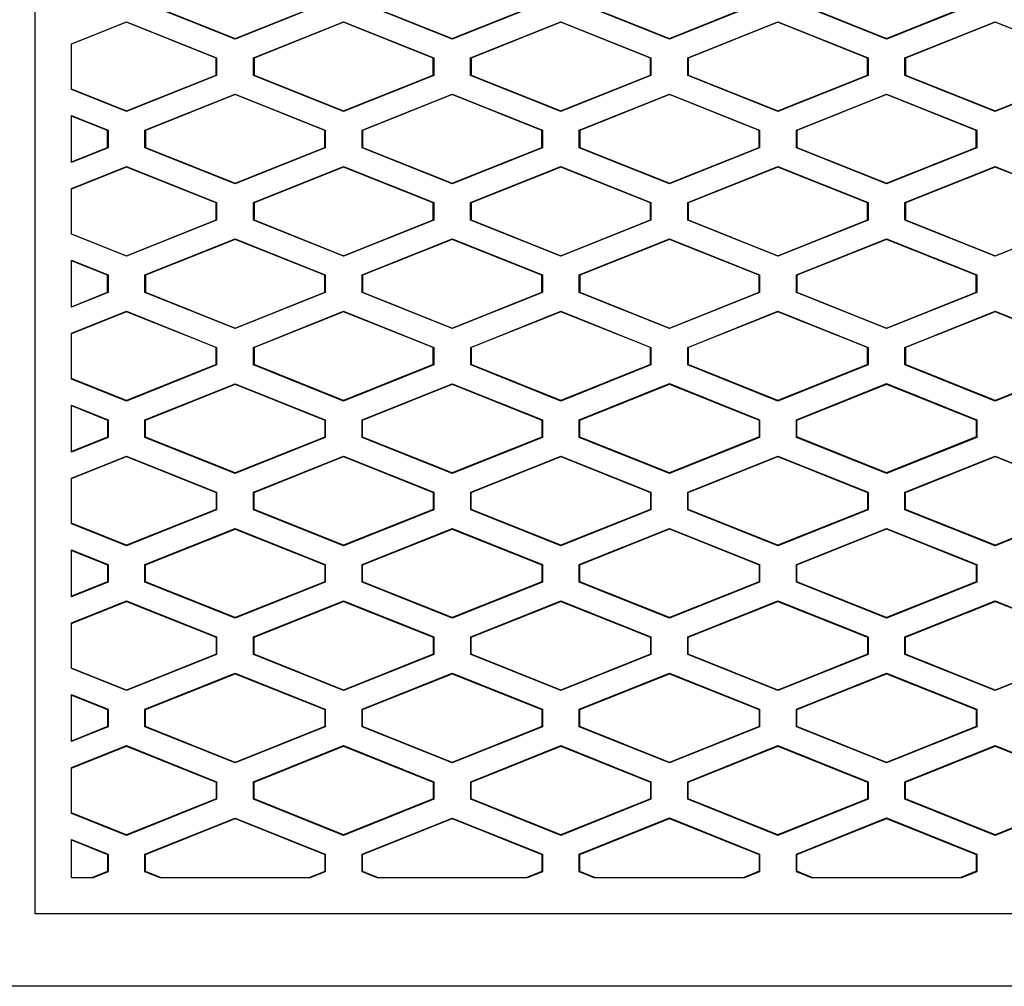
# Model space of a CAD drawing. Header units: millimetres. Extents: x -1263 to 1500, y -1080 to 1468.
# Tile 105 of 166: x 281 to 309, y 309 to 336. Entities that reach past the tile are written whole.
import ezdxf

# ---------------------------------------------------------------- set-up
doc = ezdxf.new("R2010")
doc.units = ezdxf.units.MM

msp = doc.modelspace()

# ---------------------------------------------------------------- linework, layer by layer
at = {"color": 7, "linetype": 'Continuous', "lineweight": 25}
for p, q in [((281.884, 311.137), (281.884, 359.047)), ((287.405, 335.308), (284.914, 336.304)), ((284.928, 336.313), (287.405, 335.323)), ((287.405, 335.323), (289.882, 336.313)), ((289.896, 336.304), (287.405, 335.308)), ((293.405, 335.308), (290.914, 336.304)), ((290.928, 336.313), (293.405, 335.323)), ((293.405, 335.323), (295.882, 336.313)), ((295.896, 336.304), (293.405, 335.308)), ((299.405, 335.308), (296.914, 336.304)), ((296.928, 336.313), (299.405, 335.323)), ((299.405, 335.323), (301.882, 336.314)), ((301.896, 336.304), (299.405, 335.308)), ((305.405, 335.308), (302.914, 336.304)), ((302.928, 336.314), (305.405, 335.323)), ((305.405, 335.323), (307.882, 336.314)), ((307.896, 336.304), (305.405, 335.308)), ((282.884, 335.179), (284.405, 335.787)), ((284.405, 335.772), (282.884, 335.164)), ((284.405, 335.787), (286.896, 334.791)), ((284.405, 335.787), (284.405, 335.772)), ((286.882, 334.782), (284.405, 335.772)), ((287.914, 334.791), (290.405, 335.787)), ((290.405, 335.772), (287.928, 334.782)), ((290.405, 335.787), (292.896, 334.791)), ((290.405, 335.787), (290.405, 335.772)), ((292.882, 334.782), (290.405, 335.772)), ((293.914, 334.791), (296.405, 335.787)), ((296.405, 335.772), (293.928, 334.782)), ((296.405, 335.787), (298.896, 334.791)), ((296.405, 335.787), (296.405, 335.772)), ((298.882, 334.782), (296.405, 335.772)), ((299.914, 334.791), (302.405, 335.788)), ((302.405, 335.772), (299.928, 334.782)), ((302.405, 335.788), (304.896, 334.791)), ((302.405, 335.788), (302.405, 335.772)), ((304.882, 334.782), (302.405, 335.772)), ((305.914, 334.791), (308.405, 335.788)), ((308.405, 335.773), (305.928, 334.782)), ((308.405, 335.788), (310.896, 334.791)), ((308.405, 335.773), (308.405, 335.788)), ((310.882, 334.782), (308.405, 335.773)), ((282.884, 333.916), (282.884, 335.179)), ((287.405, 335.308), (287.405, 335.323)), ((293.405, 335.323), (293.405, 335.308)), ((299.405, 335.323), (299.405, 335.308)), ((305.405, 335.323), (305.405, 335.308)), ((286.882, 334.782), (286.896, 334.791)), ((286.882, 334.313), (286.882, 334.782)), ((286.896, 334.791), (286.896, 334.304)), ((287.914, 334.304), (287.914, 334.791)), ((287.928, 334.782), (287.914, 334.791)), ((287.928, 334.782), (287.928, 334.313)), ((292.882, 334.782), (292.896, 334.791)), ((292.882, 334.313), (292.882, 334.782)), ((292.896, 334.791), (292.896, 334.304)), ((293.914, 334.304), (293.914, 334.791)), ((293.928, 334.782), (293.914, 334.791)), ((293.928, 334.782), (293.928, 334.313)), ((298.882, 334.782), (298.896, 334.791)), ((298.882, 334.313), (298.882, 334.782)), ((298.896, 334.791), (298.896, 334.304)), ((299.914, 334.304), (299.914, 334.791)), ((299.928, 334.782), (299.914, 334.791)), ((299.928, 334.782), (299.928, 334.313)), ((304.882, 334.782), (304.896, 334.791)), ((304.882, 334.313), (304.882, 334.782)), ((304.896, 334.791), (304.896, 334.304)), ((305.914, 334.304), (305.914, 334.791)), ((305.928, 334.782), (305.914, 334.791)), ((305.928, 334.782), (305.928, 334.314)), ((284.405, 333.323), (286.882, 334.313)), ((286.896, 334.304), (284.405, 333.308)), ((286.882, 334.313), (286.896, 334.304)), ((287.928, 334.313), (287.914, 334.304)), ((290.405, 333.308), (287.914, 334.304)), ((287.928, 334.313), (290.405, 333.323)), ((290.405, 333.323), (292.882, 334.313)), ((292.896, 334.304), (290.405, 333.308)), ((292.882, 334.313), (292.896, 334.304)), ((293.928, 334.313), (293.914, 334.304)), ((296.405, 333.308), (293.914, 334.304)), ((293.928, 334.313), (296.405, 333.323)), ((296.405, 333.323), (298.882, 334.313)), ((298.896, 334.304), (296.405, 333.308)), ((298.882, 334.313), (298.896, 334.304)), ((299.928, 334.313), (299.914, 334.304)), ((302.405, 333.308), (299.914, 334.304)), ((299.928, 334.313), (302.405, 333.323)), ((302.405, 333.323), (304.882, 334.313)), ((304.896, 334.304), (302.405, 333.308)), ((304.882, 334.313), (304.896, 334.304)), ((305.928, 334.314), (305.914, 334.304)), ((308.405, 333.308), (305.914, 334.304)), ((305.928, 334.314), (308.405, 333.323)), ((308.405, 333.323), (310.882, 334.314)), ((310.896, 334.304), (308.405, 333.308)), ((282.884, 333.931), (284.405, 333.323)), ((284.405, 333.308), (282.884, 333.916)), ((284.914, 332.791), (287.405, 333.787)), ((287.405, 333.772), (284.928, 332.782)), ((287.405, 333.787), (289.896, 332.791)), ((287.405, 333.772), (287.405, 333.787)), ((289.882, 332.782), (287.405, 333.772)), ((290.914, 332.791), (293.405, 333.787)), ((293.405, 333.772), (290.928, 332.782)), ((293.405, 333.787), (295.896, 332.791)), ((293.405, 333.772), (293.405, 333.787)), ((295.882, 332.782), (293.405, 333.772)), ((296.914, 332.791), (299.405, 333.788)), ((299.405, 333.773), (296.928, 332.782)), ((299.405, 333.788), (301.896, 332.791)), ((299.405, 333.773), (299.405, 333.788)), ((301.882, 332.782), (299.405, 333.773)), ((302.914, 332.791), (305.405, 333.788)), ((305.405, 333.773), (302.928, 332.782)), ((305.405, 333.788), (307.896, 332.791)), ((305.405, 333.773), (305.405, 333.788)), ((307.882, 332.782), (305.405, 333.773)), ((284.405, 333.323), (284.405, 333.308)), ((290.405, 333.323), (290.405, 333.308)), ((296.405, 333.323), (296.405, 333.308)), ((302.405, 333.323), (302.405, 333.308)), ((308.405, 333.323), (308.405, 333.308)), ((282.884, 333.196), (283.896, 332.791)), ((282.884, 331.899), (282.884, 333.196)), ((283.882, 332.782), (282.884, 333.181)), ((283.896, 332.791), (283.882, 332.782)), ((283.882, 332.313), (283.882, 332.782)), ((283.896, 332.791), (283.896, 332.304)), ((284.914, 332.304), (284.914, 332.791)), ((284.928, 332.782), (284.914, 332.791)), ((284.928, 332.782), (284.928, 332.313)), ((289.882, 332.782), (289.896, 332.791)), ((289.882, 332.313), (289.882, 332.782)), ((289.896, 332.791), (289.896, 332.304)), ((290.914, 332.304), (290.914, 332.791)), ((290.928, 332.782), (290.914, 332.791)), ((290.928, 332.782), (290.928, 332.313)), ((295.896, 332.791), (295.882, 332.782)), ((295.882, 332.313), (295.882, 332.782)), ((295.896, 332.791), (295.896, 332.304)), ((296.914, 332.304), (296.914, 332.791)), ((296.928, 332.782), (296.914, 332.791)), ((296.928, 332.782), (296.928, 332.313)), ((301.896, 332.791), (301.882, 332.782)), ((301.882, 332.314), (301.882, 332.782)), ((301.896, 332.791), (301.896, 332.304)), ((302.914, 332.304), (302.914, 332.791)), ((302.928, 332.782), (302.914, 332.791)), ((302.928, 332.782), (302.928, 332.314)), ((307.896, 332.791), (307.882, 332.782)), ((307.882, 332.314), (307.882, 332.782)), ((307.896, 332.791), (307.896, 332.304)), ((282.884, 331.914), (283.882, 332.313)), ((283.896, 332.304), (282.884, 331.899)), ((283.882, 332.313), (283.896, 332.304)), ((284.928, 332.313), (284.914, 332.304)), ((287.405, 331.308), (284.914, 332.304)), ((284.928, 332.313), (287.405, 331.323)), ((287.405, 331.323), (289.882, 332.313)), ((289.896, 332.304), (287.405, 331.308)), ((289.882, 332.313), (289.896, 332.304)), ((290.914, 332.304), (290.928, 332.313)), ((293.405, 331.308), (290.914, 332.304)), ((290.928, 332.313), (293.405, 331.323)), ((293.405, 331.323), (295.882, 332.313)), ((295.896, 332.304), (293.405, 331.308)), ((295.882, 332.313), (295.896, 332.304)), ((296.914, 332.304), (296.928, 332.313)), ((299.405, 331.308), (296.914, 332.304)), ((296.928, 332.313), (299.405, 331.323)), ((299.405, 331.323), (301.882, 332.314)), ((301.896, 332.304), (299.405, 331.308)), ((301.882, 332.314), (301.896, 332.304)), ((302.914, 332.304), (302.928, 332.314)), ((305.405, 331.308), (302.914, 332.304)), ((302.928, 332.314), (305.405, 331.323)), ((305.405, 331.323), (307.882, 332.314)), ((307.896, 332.304), (305.405, 331.308)), ((307.882, 332.314), (307.896, 332.304)), ((282.884, 331.179), (284.405, 331.787)), ((284.405, 331.772), (282.884, 331.164)), ((284.405, 331.787), (286.896, 330.791)), ((284.405, 331.787), (284.405, 331.772)), ((286.882, 330.782), (284.405, 331.772)), ((287.914, 330.791), (290.405, 331.787)), ((290.405, 331.772), (287.928, 330.782)), ((290.405, 331.787), (292.896, 330.791)), ((290.405, 331.787), (290.405, 331.772)), ((292.882, 330.782), (290.405, 331.772)), ((293.914, 330.791), (296.405, 331.787)), ((296.405, 331.772), (293.928, 330.782)), ((296.405, 331.787), (298.896, 330.791)), ((296.405, 331.787), (296.405, 331.772)), ((298.882, 330.782), (296.405, 331.772)), ((299.914, 330.791), (302.405, 331.788)), ((302.405, 331.772), (299.928, 330.782)), ((302.405, 331.788), (304.896, 330.791)), ((302.405, 331.788), (302.405, 331.772)), ((304.882, 330.782), (302.405, 331.772)), ((305.914, 330.791), (308.405, 331.788)), ((308.405, 331.773), (305.928, 330.782)), ((308.405, 331.788), (310.896, 330.791)), ((308.405, 331.773), (308.405, 331.788)), ((310.882, 330.782), (308.405, 331.773)), ((282.884, 329.916), (282.884, 331.179)), ((287.405, 331.308), (287.405, 331.323)), ((293.405, 331.323), (293.405, 331.308)), ((299.405, 331.323), (299.405, 331.308)), ((305.405, 331.323), (305.405, 331.308)), ((286.882, 330.782), (286.896, 330.791)), ((286.882, 330.313), (286.882, 330.782)), ((286.896, 330.791), (286.896, 330.304)), ((287.914, 330.304), (287.914, 330.791)), ((287.928, 330.782), (287.914, 330.791)), ((287.928, 330.782), (287.928, 330.313)), ((292.882, 330.782), (292.896, 330.791)), ((292.882, 330.313), (292.882, 330.782)), ((292.896, 330.791), (292.896, 330.304)), ((293.914, 330.304), (293.914, 330.791)), ((293.928, 330.782), (293.914, 330.791)), ((293.928, 330.782), (293.928, 330.313)), ((298.882, 330.782), (298.896, 330.791)), ((298.882, 330.313), (298.882, 330.782)), ((298.896, 330.791), (298.896, 330.304)), ((299.914, 330.304), (299.914, 330.791)), ((299.928, 330.782), (299.914, 330.791)), ((299.928, 330.782), (299.928, 330.313)), ((304.882, 330.782), (304.896, 330.791)), ((304.882, 330.313), (304.882, 330.782)), ((304.896, 330.791), (304.896, 330.304)), ((305.914, 330.304), (305.914, 330.791)), ((305.928, 330.782), (305.914, 330.791)), ((305.928, 330.782), (305.928, 330.314)), ((284.405, 329.323), (286.882, 330.313)), ((286.896, 330.304), (284.405, 329.308)), ((286.882, 330.313), (286.896, 330.304)), ((287.928, 330.313), (287.914, 330.304)), ((290.405, 329.308), (287.914, 330.304)), ((287.928, 330.313), (290.405, 329.323)), ((290.405, 329.323), (292.882, 330.313)), ((292.896, 330.304), (290.405, 329.308)), ((292.882, 330.313), (292.896, 330.304)), ((293.928, 330.313), (293.914, 330.304)), ((296.405, 329.308), (293.914, 330.304)), ((293.928, 330.313), (296.405, 329.323)), ((296.405, 329.323), (298.882, 330.313)), ((298.896, 330.304), (296.405, 329.308)), ((298.882, 330.313), (298.896, 330.304)), ((299.928, 330.313), (299.914, 330.304)), ((302.405, 329.308), (299.914, 330.304)), ((299.928, 330.313), (302.405, 329.323)), ((302.405, 329.323), (304.882, 330.313)), ((304.896, 330.304), (302.405, 329.308)), ((304.882, 330.313), (304.896, 330.304)), ((305.928, 330.314), (305.914, 330.304)), ((308.405, 329.308), (305.914, 330.304)), ((305.928, 330.314), (308.405, 329.323)), ((308.405, 329.323), (310.882, 330.314)), ((310.896, 330.304), (308.405, 329.308)), ((282.884, 329.931), (284.405, 329.323)), ((284.405, 329.308), (282.884, 329.916)), ((284.915, 328.791), (287.405, 329.787)), ((287.405, 329.772), (284.928, 328.782)), ((287.405, 329.787), (289.896, 328.791)), ((287.405, 329.772), (287.405, 329.787)), ((289.882, 328.782), (287.405, 329.772)), ((290.915, 328.791), (293.405, 329.787)), ((293.405, 329.772), (290.928, 328.782)), ((293.405, 329.787), (295.896, 328.791)), ((293.405, 329.772), (293.405, 329.787)), ((295.882, 328.782), (293.405, 329.772)), ((296.915, 328.791), (299.405, 329.788)), ((299.405, 329.773), (296.928, 328.782)), ((299.405, 329.788), (301.896, 328.791)), ((299.405, 329.773), (299.405, 329.788)), ((301.882, 328.782), (299.405, 329.773)), ((302.915, 328.791), (305.405, 329.788)), ((305.405, 329.773), (302.928, 328.782)), ((305.405, 329.788), (307.896, 328.791)), ((305.405, 329.773), (305.405, 329.788)), ((307.882, 328.782), (305.405, 329.773)), ((282.884, 329.196), (283.896, 328.791)), ((282.884, 327.899), (282.884, 329.196)), ((284.405, 329.323), (284.405, 329.308)), ((290.405, 329.323), (290.405, 329.308)), ((296.405, 329.323), (296.405, 329.308)), ((302.405, 329.323), (302.405, 329.308)), ((308.405, 329.323), (308.405, 329.308)), ((283.882, 328.782), (282.884, 329.181)), ((283.896, 328.791), (283.882, 328.782)), ((283.882, 328.313), (283.882, 328.782)), ((283.896, 328.791), (283.896, 328.304)), ((284.915, 328.304), (284.915, 328.791)), ((284.928, 328.782), (284.915, 328.791)), ((284.928, 328.782), (284.928, 328.313)), ((289.882, 328.782), (289.896, 328.791)), ((289.882, 328.313), (289.882, 328.782)), ((289.896, 328.791), (289.896, 328.304)), ((290.915, 328.304), (290.915, 328.791)), ((290.928, 328.782), (290.915, 328.791)), ((290.928, 328.782), (290.928, 328.313)), ((295.896, 328.791), (295.882, 328.782)), ((295.882, 328.313), (295.882, 328.782)), ((295.896, 328.791), (295.896, 328.304)), ((296.915, 328.304), (296.915, 328.791)), ((296.928, 328.782), (296.915, 328.791)), ((296.928, 328.782), (296.928, 328.313)), ((301.896, 328.791), (301.882, 328.782)), ((301.882, 328.314), (301.882, 328.782)), ((301.896, 328.791), (301.896, 328.304)), ((302.915, 328.304), (302.915, 328.791)), ((302.928, 328.782), (302.915, 328.791)), ((302.928, 328.782), (302.928, 328.314)), ((307.896, 328.791), (307.882, 328.782)), ((307.882, 328.314), (307.882, 328.782)), ((307.896, 328.791), (307.896, 328.304)), ((282.884, 327.914), (283.882, 328.313)), ((283.896, 328.304), (282.884, 327.899)), ((283.882, 328.313), (283.896, 328.304)), ((284.928, 328.313), (284.915, 328.304)), ((287.405, 327.308), (284.915, 328.304)), ((284.928, 328.313), (287.405, 327.323)), ((287.405, 327.323), (289.882, 328.313)), ((289.896, 328.304), (287.405, 327.308)), ((289.882, 328.313), (289.896, 328.304)), ((290.915, 328.304), (290.928, 328.313)), ((293.405, 327.308), (290.915, 328.304)), ((290.928, 328.313), (293.405, 327.323)), ((293.405, 327.323), (295.882, 328.313)), ((295.896, 328.304), (293.405, 327.308)), ((295.882, 328.313), (295.896, 328.304)), ((296.915, 328.304), (296.928, 328.313)), ((299.405, 327.308), (296.915, 328.304)), ((296.928, 328.313), (299.405, 327.323)), ((299.405, 327.323), (301.882, 328.314)), ((301.896, 328.304), (299.405, 327.308)), ((301.882, 328.314), (301.896, 328.304)), ((302.915, 328.304), (302.928, 328.314)), ((305.405, 327.308), (302.915, 328.304)), ((302.928, 328.314), (305.405, 327.323)), ((305.405, 327.323), (307.882, 328.314)), ((307.896, 328.304), (305.405, 327.308)), ((307.882, 328.314), (307.896, 328.304)), ((282.884, 327.179), (284.405, 327.787)), ((284.405, 327.772), (282.884, 327.164)), ((284.405, 327.787), (286.896, 326.791)), ((284.405, 327.787), (284.405, 327.772)), ((286.882, 326.782), (284.405, 327.772)), ((287.915, 326.791), (290.405, 327.787)), ((290.405, 327.772), (287.929, 326.782)), ((290.405, 327.787), (292.896, 326.791)), ((290.405, 327.787), (290.405, 327.772)), ((292.882, 326.782), (290.405, 327.772)), ((293.915, 326.791), (296.405, 327.787)), ((296.405, 327.772), (293.929, 326.782)), ((296.405, 327.787), (298.896, 326.791)), ((296.405, 327.787), (296.405, 327.772)), ((298.882, 326.782), (296.405, 327.772)), ((299.915, 326.791), (302.405, 327.788)), ((302.405, 327.772), (299.929, 326.782)), ((302.405, 327.788), (304.896, 326.791)), ((302.405, 327.788), (302.405, 327.772)), ((304.882, 326.782), (302.405, 327.772)), ((305.915, 326.791), (308.405, 327.788)), ((308.405, 327.773), (305.929, 326.782)), ((308.405, 327.788), (310.896, 326.791)), ((308.405, 327.773), (308.405, 327.788)), ((310.882, 326.782), (308.405, 327.773)), ((287.405, 327.308), (287.405, 327.323)), ((293.405, 327.323), (293.405, 327.308)), ((299.405, 327.323), (299.405, 327.308)), ((305.405, 327.323), (305.405, 327.308)), ((282.884, 325.916), (282.884, 327.179)), ((286.882, 326.782), (286.896, 326.791)), ((286.882, 326.313), (286.882, 326.782)), ((286.896, 326.791), (286.896, 326.304)), ((287.915, 326.304), (287.915, 326.791)), ((287.929, 326.782), (287.915, 326.791)), ((287.929, 326.782), (287.929, 326.313)), ((292.882, 326.782), (292.896, 326.791)), ((292.882, 326.313), (292.882, 326.782)), ((292.896, 326.791), (292.896, 326.304)), ((293.915, 326.304), (293.915, 326.791)), ((293.929, 326.782), (293.915, 326.791)), ((293.929, 326.782), (293.929, 326.313)), ((298.882, 326.782), (298.896, 326.791)), ((298.882, 326.313), (298.882, 326.782)), ((298.896, 326.791), (298.896, 326.304)), ((299.915, 326.304), (299.915, 326.791)), ((299.929, 326.782), (299.915, 326.791)), ((299.929, 326.782), (299.929, 326.313)), ((304.882, 326.782), (304.896, 326.791)), ((304.882, 326.313), (304.882, 326.782)), ((304.896, 326.791), (304.896, 326.304)), ((305.915, 326.304), (305.915, 326.791)), ((305.929, 326.782), (305.915, 326.791)), ((305.929, 326.782), (305.929, 326.314)), ((286.882, 326.313), (284.405, 325.323)), ((286.896, 326.304), (284.405, 325.308)), ((286.882, 326.313), (286.896, 326.304)), ((287.929, 326.313), (287.915, 326.304)), ((290.405, 325.308), (287.915, 326.304)), ((290.405, 325.323), (287.929, 326.313)), ((292.882, 326.313), (290.405, 325.323)), ((292.896, 326.304), (290.405, 325.308)), ((292.882, 326.313), (292.896, 326.304)), ((293.929, 326.313), (293.915, 326.304)), ((296.405, 325.308), (293.915, 326.304)), ((296.405, 325.323), (293.929, 326.313)), ((298.882, 326.313), (296.405, 325.323)), ((298.896, 326.304), (296.405, 325.308)), ((298.882, 326.313), (298.896, 326.304)), ((299.929, 326.313), (299.915, 326.304)), ((302.405, 325.308), (299.915, 326.304)), ((302.405, 325.323), (299.929, 326.313)), ((304.882, 326.313), (302.405, 325.323)), ((304.896, 326.304), (302.405, 325.308)), ((304.882, 326.313), (304.896, 326.304)), ((305.929, 326.314), (305.915, 326.304)), ((308.405, 325.308), (305.915, 326.304)), ((308.405, 325.323), (305.929, 326.314)), ((310.882, 326.314), (308.405, 325.323)), ((310.896, 326.304), (308.405, 325.308)), ((284.405, 325.323), (282.884, 325.931)), ((284.405, 325.308), (282.884, 325.916)), ((284.915, 324.791), (287.405, 325.787)), ((284.929, 324.782), (287.405, 325.772)), ((287.405, 325.787), (289.896, 324.791)), ((287.405, 325.772), (287.405, 325.787)), ((287.405, 325.772), (289.882, 324.782)), ((290.915, 324.791), (293.405, 325.787)), ((290.929, 324.782), (293.405, 325.772)), ((293.405, 325.787), (295.896, 324.791)), ((293.405, 325.772), (293.405, 325.787)), ((293.405, 325.772), (295.882, 324.782)), ((296.915, 324.791), (299.405, 325.788)), ((296.929, 324.782), (299.405, 325.773)), ((299.405, 325.788), (301.896, 324.791)), ((299.405, 325.773), (299.405, 325.788)), ((299.405, 325.773), (301.882, 324.782)), ((302.915, 324.791), (305.405, 325.788)), ((302.929, 324.782), (305.405, 325.773)), ((305.405, 325.788), (307.896, 324.791)), ((305.405, 325.773), (305.405, 325.788)), ((305.405, 325.773), (307.882, 324.782)), ((282.884, 325.196), (283.896, 324.791)), ((282.884, 323.899), (282.884, 325.196)), ((282.884, 325.181), (283.882, 324.782)), ((284.405, 325.323), (284.405, 325.308)), ((290.405, 325.323), (290.405, 325.308)), ((296.405, 325.323), (296.405, 325.308)), ((302.405, 325.323), (302.405, 325.308)), ((308.405, 325.323), (308.405, 325.308)), ((283.896, 324.791), (283.882, 324.782)), ((283.882, 324.782), (283.882, 324.313)), ((283.896, 324.791), (283.896, 324.304)), ((284.915, 324.304), (284.915, 324.791)), ((284.929, 324.782), (284.915, 324.791)), ((284.929, 324.313), (284.929, 324.782)), ((289.882, 324.782), (289.896, 324.791)), ((289.882, 324.782), (289.882, 324.313)), ((289.896, 324.791), (289.896, 324.304)), ((290.915, 324.304), (290.915, 324.791)), ((290.929, 324.782), (290.915, 324.791)), ((290.929, 324.313), (290.929, 324.782)), ((295.896, 324.791), (295.882, 324.782)), ((295.882, 324.782), (295.882, 324.313)), ((295.896, 324.791), (295.896, 324.304)), ((296.915, 324.304), (296.915, 324.791)), ((296.929, 324.782), (296.915, 324.791)), ((296.929, 324.313), (296.929, 324.782)), ((301.896, 324.791), (301.882, 324.782)), ((301.882, 324.782), (301.882, 324.314)), ((301.896, 324.791), (301.896, 324.304)), ((302.915, 324.304), (302.915, 324.791)), ((302.929, 324.782), (302.915, 324.791)), ((302.929, 324.314), (302.929, 324.782)), ((307.896, 324.791), (307.882, 324.782)), ((307.882, 324.782), (307.882, 324.314)), ((307.896, 324.791), (307.896, 324.304)), ((283.882, 324.313), (282.884, 323.914)), ((283.896, 324.304), (282.884, 323.899)), ((283.882, 324.313), (283.896, 324.304)), ((284.929, 324.313), (284.915, 324.304)), ((287.405, 323.308), (284.915, 324.304)), ((287.405, 323.323), (284.929, 324.313)), ((289.882, 324.313), (287.405, 323.323)), ((289.896, 324.304), (287.405, 323.308)), ((289.882, 324.313), (289.896, 324.304)), ((290.915, 324.304), (290.929, 324.313)), ((293.405, 323.308), (290.915, 324.304)), ((293.405, 323.323), (290.929, 324.313)), ((295.882, 324.313), (293.405, 323.323)), ((295.896, 324.304), (293.405, 323.308)), ((295.882, 324.313), (295.896, 324.304)), ((296.915, 324.304), (296.929, 324.313)), ((299.405, 323.308), (296.915, 324.304)), ((299.405, 323.323), (296.929, 324.313)), ((301.882, 324.314), (299.405, 323.323)), ((301.896, 324.304), (299.405, 323.308)), ((301.882, 324.314), (301.896, 324.304)), ((302.915, 324.304), (302.929, 324.314)), ((305.405, 323.308), (302.915, 324.304)), ((305.405, 323.323), (302.929, 324.314)), ((307.882, 324.314), (305.405, 323.323)), ((307.896, 324.304), (305.405, 323.308)), ((307.882, 324.314), (307.896, 324.304)), ((282.884, 323.179), (284.405, 323.787)), ((282.884, 323.164), (284.405, 323.772)), ((284.405, 323.787), (286.896, 322.791)), ((284.405, 323.787), (284.405, 323.772)), ((284.405, 323.772), (286.882, 322.782)), ((287.915, 322.791), (290.405, 323.787)), ((287.929, 322.782), (290.405, 323.772)), ((290.405, 323.787), (292.896, 322.791)), ((290.405, 323.787), (290.405, 323.772)), ((290.405, 323.772), (292.882, 322.782)), ((293.915, 322.791), (296.405, 323.787)), ((293.929, 322.782), (296.405, 323.772)), ((296.405, 323.787), (298.896, 322.791)), ((296.405, 323.787), (296.405, 323.772)), ((296.405, 323.772), (298.882, 322.782)), ((299.915, 322.791), (302.405, 323.788)), ((299.929, 322.782), (302.405, 323.772)), ((302.405, 323.788), (304.896, 322.791)), ((302.405, 323.788), (302.405, 323.772)), ((302.405, 323.772), (304.882, 322.782)), ((305.915, 322.791), (308.405, 323.788)), ((305.929, 322.782), (308.405, 323.773)), ((308.405, 323.788), (310.896, 322.791)), ((308.405, 323.773), (308.405, 323.788)), ((308.405, 323.773), (310.882, 322.782)), ((287.405, 323.308), (287.405, 323.323)), ((293.405, 323.323), (293.405, 323.308)), ((299.405, 323.323), (299.405, 323.308)), ((305.405, 323.323), (305.405, 323.308)), ((282.884, 321.916), (282.884, 323.179)), ((286.882, 322.782), (286.896, 322.791)), ((286.882, 322.782), (286.882, 322.313)), ((286.896, 322.791), (286.896, 322.304)), ((287.915, 322.304), (287.915, 322.791)), ((287.929, 322.782), (287.915, 322.791)), ((287.929, 322.313), (287.929, 322.782)), ((292.882, 322.782), (292.896, 322.791)), ((292.882, 322.782), (292.882, 322.313)), ((292.896, 322.791), (292.896, 322.304)), ((293.915, 322.304), (293.915, 322.791)), ((293.929, 322.782), (293.915, 322.791)), ((293.929, 322.313), (293.929, 322.782)), ((298.882, 322.782), (298.896, 322.791)), ((298.882, 322.782), (298.882, 322.313)), ((298.896, 322.791), (298.896, 322.304)), ((299.915, 322.304), (299.915, 322.791)), ((299.929, 322.782), (299.915, 322.791)), ((299.929, 322.313), (299.929, 322.782)), ((304.882, 322.782), (304.896, 322.791)), ((304.882, 322.782), (304.882, 322.313)), ((304.896, 322.791), (304.896, 322.304)), ((305.915, 322.304), (305.915, 322.791)), ((305.929, 322.782), (305.915, 322.791)), ((305.929, 322.314), (305.929, 322.782)), ((286.882, 322.313), (284.405, 321.323)), ((286.896, 322.304), (284.405, 321.308)), ((286.882, 322.313), (286.896, 322.304)), ((287.929, 322.313), (287.915, 322.304)), ((290.405, 321.308), (287.915, 322.304)), ((290.405, 321.323), (287.929, 322.313)), ((292.882, 322.313), (290.405, 321.323)), ((292.896, 322.304), (290.405, 321.308)), ((292.882, 322.313), (292.896, 322.304)), ((293.929, 322.313), (293.915, 322.304)), ((296.405, 321.308), (293.915, 322.304)), ((296.405, 321.323), (293.929, 322.313)), ((298.882, 322.313), (296.405, 321.323)), ((298.896, 322.304), (296.405, 321.308)), ((298.882, 322.313), (298.896, 322.304)), ((299.929, 322.313), (299.915, 322.304)), ((302.405, 321.308), (299.915, 322.304)), ((302.405, 321.323), (299.929, 322.313)), ((304.882, 322.313), (302.405, 321.323)), ((304.896, 322.304), (302.405, 321.308)), ((304.882, 322.313), (304.896, 322.304)), ((305.929, 322.314), (305.915, 322.304)), ((308.405, 321.308), (305.915, 322.304)), ((308.405, 321.323), (305.929, 322.314)), ((310.882, 322.314), (308.405, 321.323)), ((310.896, 322.304), (308.405, 321.308)), ((284.405, 321.323), (282.884, 321.931)), ((284.405, 321.308), (282.884, 321.916)), ((284.915, 320.791), (287.405, 321.787)), ((284.929, 320.782), (287.405, 321.772)), ((287.405, 321.787), (289.896, 320.791)), ((287.405, 321.772), (287.405, 321.787)), ((287.405, 321.772), (289.882, 320.782)), ((290.915, 320.791), (293.405, 321.787)), ((290.929, 320.782), (293.405, 321.772)), ((293.405, 321.787), (295.896, 320.791)), ((293.405, 321.772), (293.405, 321.787)), ((293.405, 321.772), (295.882, 320.782)), ((296.915, 320.791), (299.405, 321.788)), ((296.929, 320.782), (299.405, 321.773)), ((299.405, 321.788), (301.896, 320.791)), ((299.405, 321.773), (299.405, 321.788)), ((299.405, 321.773), (301.882, 320.782)), ((302.915, 320.791), (305.405, 321.788)), ((302.929, 320.782), (305.405, 321.773)), ((305.405, 321.788), (307.896, 320.791)), ((305.405, 321.773), (305.405, 321.788)), ((305.405, 321.773), (307.882, 320.782)), ((284.405, 321.323), (284.405, 321.308)), ((290.405, 321.323), (290.405, 321.308)), ((296.405, 321.323), (296.405, 321.308)), ((302.405, 321.323), (302.405, 321.308)), ((308.405, 321.323), (308.405, 321.308)), ((282.884, 321.196), (283.896, 320.791)), ((282.884, 319.899), (282.884, 321.196)), ((282.884, 321.181), (283.882, 320.782)), ((283.896, 320.791), (283.882, 320.782)), ((283.882, 320.782), (283.882, 320.313)), ((283.896, 320.791), (283.896, 320.304)), ((284.915, 320.304), (284.915, 320.791)), ((284.929, 320.782), (284.915, 320.791)), ((284.929, 320.313), (284.929, 320.782)), ((289.882, 320.782), (289.896, 320.791)), ((289.882, 320.782), (289.882, 320.313)), ((289.896, 320.791), (289.896, 320.304)), ((290.915, 320.304), (290.915, 320.791)), ((290.929, 320.782), (290.915, 320.791)), ((290.929, 320.313), (290.929, 320.782)), ((295.896, 320.791), (295.882, 320.782)), ((295.882, 320.782), (295.882, 320.313)), ((295.896, 320.791), (295.896, 320.304)), ((296.915, 320.304), (296.915, 320.791)), ((296.929, 320.782), (296.915, 320.791)), ((296.929, 320.313), (296.929, 320.782)), ((301.896, 320.791), (301.882, 320.782)), ((301.882, 320.782), (301.882, 320.314)), ((301.896, 320.791), (301.896, 320.304)), ((302.915, 320.304), (302.915, 320.791)), ((302.929, 320.782), (302.915, 320.791)), ((302.929, 320.314), (302.929, 320.782)), ((307.896, 320.791), (307.882, 320.782)), ((307.882, 320.782), (307.882, 320.314)), ((307.896, 320.791), (307.896, 320.304)), ((283.882, 320.313), (282.884, 319.914)), ((283.896, 320.304), (282.884, 319.899)), ((283.882, 320.313), (283.896, 320.304)), ((284.929, 320.313), (284.915, 320.304)), ((287.405, 319.308), (284.915, 320.304)), ((287.405, 319.323), (284.929, 320.313)), ((289.882, 320.313), (287.405, 319.323)), ((289.896, 320.304), (287.405, 319.308)), ((289.882, 320.313), (289.896, 320.304)), ((290.915, 320.304), (290.929, 320.313)), ((293.405, 319.308), (290.915, 320.304)), ((293.405, 319.323), (290.929, 320.313)), ((295.882, 320.313), (293.405, 319.323)), ((295.896, 320.304), (293.405, 319.308)), ((295.882, 320.313), (295.896, 320.304)), ((296.915, 320.304), (296.929, 320.313)), ((299.405, 319.308), (296.915, 320.304)), ((299.405, 319.323), (296.929, 320.313)), ((301.882, 320.314), (299.405, 319.323)), ((301.896, 320.304), (299.405, 319.308)), ((301.882, 320.314), (301.896, 320.304)), ((302.915, 320.304), (302.929, 320.314)), ((305.405, 319.308), (302.915, 320.304)), ((305.405, 319.323), (302.929, 320.314)), ((307.882, 320.314), (305.405, 319.323)), ((307.896, 320.304), (305.405, 319.308)), ((307.882, 320.314), (307.896, 320.304)), ((282.884, 319.179), (284.405, 319.787)), ((282.884, 319.164), (284.405, 319.772)), ((284.405, 319.787), (286.896, 318.791)), ((284.405, 319.787), (284.405, 319.772)), ((284.405, 319.772), (286.882, 318.782)), ((287.915, 318.791), (290.405, 319.787)), ((287.929, 318.782), (290.405, 319.772)), ((290.405, 319.787), (292.896, 318.791)), ((290.405, 319.787), (290.405, 319.772)), ((290.405, 319.772), (292.882, 318.782)), ((293.915, 318.791), (296.405, 319.787)), ((293.929, 318.782), (296.405, 319.772)), ((296.405, 319.787), (298.896, 318.791)), ((296.405, 319.787), (296.405, 319.772)), ((296.405, 319.772), (298.882, 318.782)), ((299.915, 318.791), (302.405, 319.788)), ((299.929, 318.782), (302.405, 319.772)), ((302.405, 319.788), (304.896, 318.791)), ((302.405, 319.788), (302.405, 319.772)), ((302.405, 319.772), (304.882, 318.782)), ((305.915, 318.791), (308.405, 319.788)), ((305.929, 318.782), (308.405, 319.773)), ((308.405, 319.788), (310.896, 318.791)), ((308.405, 319.773), (308.405, 319.788)), ((308.405, 319.773), (310.882, 318.782)), ((282.884, 317.916), (282.884, 319.179)), ((287.405, 319.308), (287.405, 319.323)), ((293.405, 319.323), (293.405, 319.308)), ((299.405, 319.323), (299.405, 319.308)), ((305.405, 319.323), (305.405, 319.308)), ((286.882, 318.782), (286.896, 318.791)), ((286.882, 318.782), (286.882, 318.313)), ((286.896, 318.791), (286.896, 318.304)), ((287.915, 318.304), (287.915, 318.791)), ((287.929, 318.782), (287.915, 318.791)), ((287.929, 318.313), (287.929, 318.782)), ((292.882, 318.782), (292.896, 318.791)), ((292.882, 318.782), (292.882, 318.313)), ((292.896, 318.791), (292.896, 318.304)), ((293.915, 318.304), (293.915, 318.791)), ((293.929, 318.782), (293.915, 318.791)), ((293.929, 318.313), (293.929, 318.782)), ((298.882, 318.782), (298.896, 318.791)), ((298.882, 318.782), (298.882, 318.313)), ((298.896, 318.791), (298.896, 318.304)), ((299.915, 318.304), (299.915, 318.791)), ((299.929, 318.782), (299.915, 318.791)), ((299.929, 318.313), (299.929, 318.782)), ((304.882, 318.782), (304.896, 318.791)), ((304.882, 318.782), (304.882, 318.313)), ((304.896, 318.791), (304.896, 318.304)), ((305.915, 318.304), (305.915, 318.791)), ((305.929, 318.782), (305.915, 318.791)), ((305.929, 318.314), (305.929, 318.782)), ((286.882, 318.313), (284.405, 317.323)), ((286.882, 318.313), (286.896, 318.304)), ((287.929, 318.313), (287.915, 318.304)), ((290.405, 317.323), (287.929, 318.313)), ((292.882, 318.313), (290.405, 317.323)), ((292.882, 318.313), (292.896, 318.304)), ((293.929, 318.313), (293.915, 318.304)), ((296.405, 317.323), (293.929, 318.313)), ((298.882, 318.313), (296.405, 317.323)), ((298.882, 318.313), (298.896, 318.304)), ((299.929, 318.313), (299.915, 318.304)), ((302.405, 317.323), (299.929, 318.313)), ((304.882, 318.313), (302.405, 317.323)), ((304.882, 318.313), (304.896, 318.304)), ((305.929, 318.314), (305.915, 318.304)), ((308.405, 317.323), (305.929, 318.314)), ((310.882, 318.314), (308.405, 317.323)), ((286.896, 318.304), (284.405, 317.308)), ((290.405, 317.308), (287.915, 318.304)), ((292.896, 318.304), (290.405, 317.308)), ((296.405, 317.308), (293.915, 318.304)), ((298.896, 318.304), (296.405, 317.308)), ((302.405, 317.308), (299.915, 318.304)), ((304.896, 318.304), (302.405, 317.308)), ((308.405, 317.308), (305.915, 318.304)), ((310.896, 318.304), (308.405, 317.308)), ((284.405, 317.323), (282.884, 317.931)), ((284.405, 317.308), (282.884, 317.916)), ((284.915, 316.791), (287.405, 317.787)), ((284.929, 316.782), (287.405, 317.772)), ((287.405, 317.787), (289.896, 316.791)), ((287.405, 317.772), (287.405, 317.787)), ((287.405, 317.772), (289.882, 316.782)), ((290.915, 316.791), (293.405, 317.787)), ((290.929, 316.782), (293.405, 317.772)), ((293.405, 317.787), (295.896, 316.791)), ((293.405, 317.772), (293.405, 317.787)), ((293.405, 317.772), (295.882, 316.782)), ((296.915, 316.791), (299.405, 317.788)), ((296.929, 316.782), (299.405, 317.773)), ((299.405, 317.788), (301.896, 316.791)), ((299.405, 317.773), (299.405, 317.788)), ((299.405, 317.773), (301.882, 316.782)), ((302.915, 316.791), (305.405, 317.788)), ((302.929, 316.782), (305.405, 317.773)), ((305.405, 317.788), (307.896, 316.791)), ((305.405, 317.773), (305.405, 317.788)), ((305.405, 317.773), (307.882, 316.782)), ((284.405, 317.323), (284.405, 317.308)), ((290.405, 317.323), (290.405, 317.308)), ((296.405, 317.323), (296.405, 317.308)), ((302.405, 317.323), (302.405, 317.308)), ((308.405, 317.323), (308.405, 317.308)), ((282.884, 317.196), (283.896, 316.791)), ((282.884, 315.899), (282.884, 317.196)), ((282.884, 317.181), (283.882, 316.782)), ((283.896, 316.791), (283.882, 316.782)), ((283.882, 316.782), (283.882, 316.313)), ((283.896, 316.791), (283.896, 316.304)), ((284.915, 316.304), (284.915, 316.791)), ((284.929, 316.782), (284.915, 316.791)), ((284.929, 316.313), (284.929, 316.782)), ((289.882, 316.782), (289.896, 316.791)), ((289.882, 316.782), (289.882, 316.313)), ((289.896, 316.791), (289.896, 316.304)), ((290.915, 316.304), (290.915, 316.791)), ((290.929, 316.782), (290.915, 316.791)), ((290.929, 316.313), (290.929, 316.782)), ((295.882, 316.782), (295.896, 316.791)), ((295.882, 316.782), (295.882, 316.313)), ((295.896, 316.791), (295.896, 316.304)), ((296.915, 316.304), (296.915, 316.791)), ((296.929, 316.782), (296.915, 316.791)), ((296.929, 316.313), (296.929, 316.782)), ((301.882, 316.782), (301.896, 316.791)), ((301.882, 316.782), (301.882, 316.314)), ((301.896, 316.791), (301.896, 316.304)), ((302.915, 316.304), (302.915, 316.791)), ((302.929, 316.782), (302.915, 316.791)), ((302.929, 316.314), (302.929, 316.782)), ((307.882, 316.782), (307.896, 316.791)), ((307.882, 316.782), (307.882, 316.314)), ((307.896, 316.791), (307.896, 316.304)), ((283.882, 316.313), (282.884, 315.914)), ((283.896, 316.304), (282.884, 315.899)), ((283.882, 316.313), (283.896, 316.304)), ((284.929, 316.313), (284.915, 316.304)), ((287.405, 315.308), (284.915, 316.304)), ((287.405, 315.323), (284.929, 316.313)), ((289.882, 316.313), (287.405, 315.323)), ((289.896, 316.304), (287.405, 315.308)), ((289.882, 316.313), (289.896, 316.304)), ((290.929, 316.313), (290.915, 316.304)), ((293.405, 315.308), (290.915, 316.304)), ((293.405, 315.323), (290.929, 316.313)), ((295.882, 316.313), (293.405, 315.323)), ((295.896, 316.304), (293.405, 315.308)), ((295.882, 316.313), (295.896, 316.304)), ((296.929, 316.313), (296.915, 316.304)), ((299.405, 315.308), (296.915, 316.304)), ((299.405, 315.323), (296.929, 316.313)), ((301.882, 316.314), (299.405, 315.323)), ((301.896, 316.304), (299.405, 315.308)), ((301.882, 316.314), (301.896, 316.304)), ((302.929, 316.314), (302.915, 316.304)), ((305.405, 315.308), (302.915, 316.304)), ((305.405, 315.323), (302.929, 316.314)), ((307.882, 316.314), (305.405, 315.323)), ((307.896, 316.304), (305.405, 315.308)), ((307.882, 316.314), (307.896, 316.304)), ((282.884, 315.179), (284.405, 315.787)), ((282.884, 315.164), (284.405, 315.772)), ((284.405, 315.787), (286.896, 314.791)), ((284.405, 315.787), (284.405, 315.772)), ((284.405, 315.772), (286.882, 314.782)), ((287.915, 314.791), (290.405, 315.787)), ((287.929, 314.782), (290.405, 315.772)), ((290.405, 315.787), (292.896, 314.791)), ((290.405, 315.787), (290.405, 315.772)), ((290.405, 315.772), (292.882, 314.782)), ((293.915, 314.791), (296.405, 315.787)), ((293.929, 314.782), (296.405, 315.772)), ((296.405, 315.787), (298.896, 314.791)), ((296.405, 315.787), (296.405, 315.772)), ((296.405, 315.772), (298.882, 314.782)), ((299.915, 314.791), (302.405, 315.788)), ((299.929, 314.782), (302.405, 315.772)), ((302.405, 315.788), (304.896, 314.791)), ((302.405, 315.788), (302.405, 315.772)), ((302.405, 315.772), (304.882, 314.782)), ((305.915, 314.791), (308.405, 315.788)), ((305.929, 314.782), (308.405, 315.773)), ((308.405, 315.788), (310.896, 314.791)), ((308.405, 315.773), (308.405, 315.788)), ((308.405, 315.773), (310.882, 314.782)), ((287.405, 315.308), (287.405, 315.323)), ((293.405, 315.308), (293.405, 315.323)), ((299.405, 315.308), (299.405, 315.323)), ((305.405, 315.308), (305.405, 315.323)), ((282.884, 313.916), (282.884, 315.179)), ((286.882, 314.782), (286.896, 314.791)), ((286.882, 314.782), (286.882, 314.313)), ((286.896, 314.791), (286.896, 314.304)), ((287.915, 314.304), (287.915, 314.791)), ((287.929, 314.782), (287.915, 314.791)), ((287.929, 314.313), (287.929, 314.782)), ((292.882, 314.782), (292.896, 314.791)), ((292.882, 314.782), (292.882, 314.313)), ((292.896, 314.791), (292.896, 314.304)), ((293.915, 314.304), (293.915, 314.791)), ((293.929, 314.782), (293.915, 314.791)), ((293.929, 314.313), (293.929, 314.782)), ((298.882, 314.782), (298.896, 314.791)), ((298.882, 314.782), (298.882, 314.313)), ((298.896, 314.791), (298.896, 314.304)), ((299.915, 314.304), (299.915, 314.791)), ((299.929, 314.782), (299.915, 314.791)), ((299.929, 314.313), (299.929, 314.782)), ((304.882, 314.782), (304.896, 314.791)), ((304.882, 314.782), (304.882, 314.313)), ((304.896, 314.791), (304.896, 314.304)), ((305.915, 314.304), (305.915, 314.791)), ((305.929, 314.782), (305.915, 314.791)), ((305.929, 314.314), (305.929, 314.782)), ((286.882, 314.313), (284.405, 313.323)), ((286.896, 314.304), (284.405, 313.308)), ((286.882, 314.313), (286.896, 314.304)), ((287.929, 314.313), (287.915, 314.304)), ((290.405, 313.308), (287.915, 314.304)), ((290.405, 313.323), (287.929, 314.313)), ((292.882, 314.313), (290.405, 313.323)), ((292.896, 314.304), (290.405, 313.308)), ((292.882, 314.313), (292.896, 314.304)), ((293.929, 314.313), (293.915, 314.304)), ((296.405, 313.308), (293.915, 314.304)), ((296.405, 313.323), (293.929, 314.313)), ((298.882, 314.313), (296.405, 313.323)), ((298.896, 314.304), (296.405, 313.308)), ((298.882, 314.313), (298.896, 314.304)), ((299.929, 314.313), (299.915, 314.304)), ((302.405, 313.308), (299.915, 314.304)), ((302.405, 313.323), (299.929, 314.313)), ((304.882, 314.313), (302.405, 313.323)), ((304.896, 314.304), (302.405, 313.308)), ((304.882, 314.313), (304.896, 314.304)), ((305.929, 314.314), (305.915, 314.304)), ((308.405, 313.308), (305.915, 314.304)), ((308.405, 313.323), (305.929, 314.314)), ((310.882, 314.314), (308.405, 313.323)), ((310.896, 314.304), (308.405, 313.308)), ((284.405, 313.323), (282.884, 313.931)), ((284.405, 313.308), (282.884, 313.916)), ((284.915, 312.791), (287.405, 313.787)), ((284.929, 312.782), (287.405, 313.772)), ((287.405, 313.787), (289.896, 312.791)), ((287.405, 313.772), (287.405, 313.787)), ((287.405, 313.772), (289.882, 312.782)), ((290.915, 312.791), (293.405, 313.787)), ((290.929, 312.782), (293.405, 313.772)), ((293.405, 313.787), (295.896, 312.791)), ((293.405, 313.772), (293.405, 313.787)), ((293.405, 313.772), (295.882, 312.782)), ((296.915, 312.791), (299.405, 313.788)), ((296.929, 312.782), (299.405, 313.773)), ((299.405, 313.788), (301.896, 312.791)), ((299.405, 313.773), (299.405, 313.788)), ((299.405, 313.773), (301.882, 312.782)), ((302.915, 312.791), (305.405, 313.788)), ((302.929, 312.782), (305.405, 313.773)), ((305.405, 313.788), (307.896, 312.791)), ((305.405, 313.773), (305.405, 313.788)), ((305.405, 313.773), (307.882, 312.782)), ((282.884, 313.196), (283.896, 312.791)), ((282.884, 312.137), (282.884, 313.196)), ((282.884, 313.181), (283.882, 312.782)), ((284.405, 313.323), (284.405, 313.308)), ((290.405, 313.323), (290.405, 313.308)), ((296.405, 313.323), (296.405, 313.308)), ((302.405, 313.323), (302.405, 313.308)), ((308.405, 313.323), (308.405, 313.308)), ((283.896, 312.791), (283.882, 312.782)), ((283.882, 312.782), (283.882, 312.313)), ((283.896, 312.791), (283.896, 312.304)), ((284.915, 312.304), (284.915, 312.791)), ((284.929, 312.782), (284.915, 312.791)), ((284.929, 312.313), (284.929, 312.782)), ((289.882, 312.782), (289.896, 312.791)), ((289.882, 312.782), (289.882, 312.313)), ((289.896, 312.791), (289.896, 312.304)), ((290.915, 312.304), (290.915, 312.791)), ((290.929, 312.782), (290.915, 312.791)), ((290.929, 312.313), (290.929, 312.782)), ((295.882, 312.782), (295.896, 312.791)), ((295.882, 312.782), (295.882, 312.313)), ((295.896, 312.791), (295.896, 312.304)), ((296.915, 312.304), (296.915, 312.791)), ((296.929, 312.782), (296.915, 312.791)), ((296.929, 312.313), (296.929, 312.782)), ((301.882, 312.782), (301.896, 312.791)), ((301.882, 312.782), (301.882, 312.314)), ((301.896, 312.791), (301.896, 312.304)), ((302.915, 312.304), (302.915, 312.791)), ((302.929, 312.782), (302.915, 312.791)), ((302.929, 312.314), (302.929, 312.782)), ((307.882, 312.782), (307.896, 312.791)), ((307.882, 312.782), (307.882, 312.314)), ((307.896, 312.791), (307.896, 312.304)), ((283.48, 312.137), (282.884, 312.137)), ((283.882, 312.313), (283.442, 312.137)), ((283.896, 312.304), (283.48, 312.137)), ((283.882, 312.313), (283.896, 312.304)), ((284.915, 312.304), (284.929, 312.313)), ((285.331, 312.138), (284.915, 312.304)), ((285.368, 312.138), (284.929, 312.313)), ((289.48, 312.138), (285.331, 312.138)), ((289.882, 312.313), (289.442, 312.138)), ((289.896, 312.304), (289.48, 312.138)), ((289.882, 312.313), (289.896, 312.304)), ((290.915, 312.304), (290.929, 312.313)), ((291.331, 312.138), (290.915, 312.304)), ((291.368, 312.138), (290.929, 312.313)), ((295.48, 312.138), (291.331, 312.138)), ((295.882, 312.313), (295.442, 312.138)), ((295.896, 312.304), (295.48, 312.138)), ((295.882, 312.313), (295.896, 312.304)), ((296.915, 312.304), (296.929, 312.313)), ((297.331, 312.138), (296.915, 312.304)), ((297.368, 312.138), (296.929, 312.313)), ((301.48, 312.138), (297.331, 312.138)), ((301.882, 312.314), (301.442, 312.138)), ((301.896, 312.304), (301.48, 312.138)), ((301.882, 312.314), (301.896, 312.304)), ((302.915, 312.304), (302.929, 312.314)), ((303.331, 312.138), (302.915, 312.304)), ((303.368, 312.138), (302.929, 312.314)), ((307.48, 312.138), (303.331, 312.138)), ((307.882, 312.314), (307.442, 312.138)), ((307.896, 312.304), (307.48, 312.138)), ((307.882, 312.314), (307.896, 312.304)), ((334.93, 311.138), (281.884, 311.137))]:
    msp.add_line(p, q, dxfattribs=at)
msp.add_open_spline([(343.457, 309.138), (331.813, 309.138), (320.11, 309.138), (296.704, 309.138), (285.001, 309.138), (273.357, 309.137)], degree=3, knots=[0, 0, 0, 0, 0.5, 0.5, 1, 1, 1, 1], dxfattribs=at)

doc.saveas('drawing.dxf')
